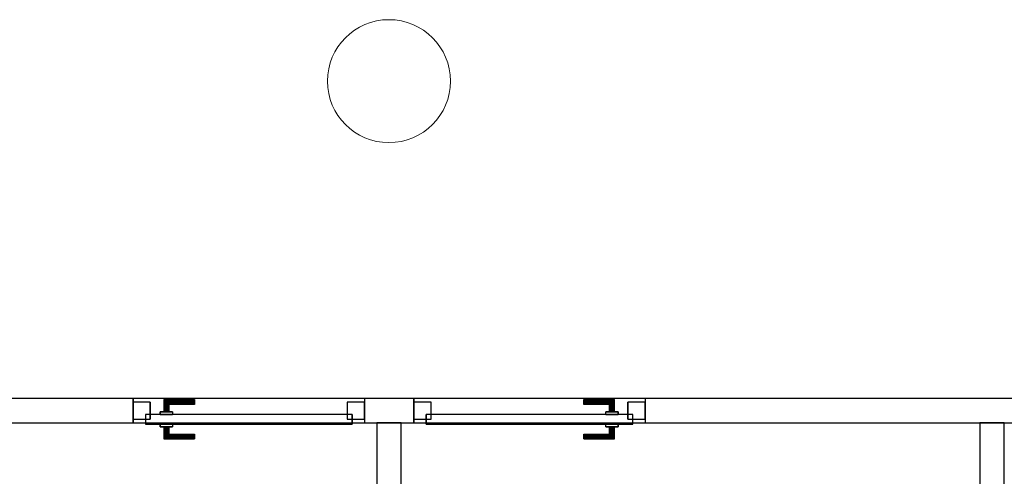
# Model space of a CAD drawing. Header units: metres. Extents: x 391.1 to 427.5, y 12.7 to 28.4.
# Tile 17 of 139: x 404.3 to 408.3, y 16.2 to 18. Entities that reach past the tile are written whole.
import ezdxf

# ---------------------------------------------------------------- set-up
doc = ezdxf.new("R2010")
doc.units = ezdxf.units.M
doc.layers.add('01_CARPINTERIA', color=5, linetype='Continuous', lineweight=25, true_color=0x0000ff)
for name, color, linetype, lineweight in [('A-COLS-____-MCUT', 7, 'Continuous', 18), ('A-COLS-____-OTLN', 7, 'Continuous', 18), ('A-GENM-____-OTLN', 7, 'Continuous', 18), ('A-WALL-____-MCUT', 7, 'Continuous', 25), ('A-WALL-____-OTLN', 7, 'Continuous', 25)]:
    doc.layers.add(name, color=color, linetype=linetype, lineweight=lineweight)

# ---------------------------------------------------------------- blocks, each defined once
blk = doc.blocks.new('Family - Pilar P1-154562-04_ELEC_P1')
at = {"layer": 'A-COLS-____-MCUT', "color": 253, "true_color": 0xaaaaaa}
for start, end in [(360, 180), (180, 360)]:
    blk.add_arc((0.25, 0.25), 0.25, start, end, dxfattribs=at)
at = {"layer": 'A-COLS-____-OTLN', "color": 253, "true_color": 0xaaaaaa}
for start, end in [(360, 180), (180, 360)]:
    blk.add_arc((0.25, 0.25), 0.25, start, end, dxfattribs=at)
blk = doc.blocks.new('Family - LONDR55-XX_ZZ-ARQ-CAA-M3D-Londres55-154688-04_ELEC_P1')
at = {"layer": '01_CARPINTERIA', "color": 161, "true_color": 0xaaaaff}
for p, q in [((0.69, 0.1487), (0.69, 0.15)), ((0.69, 0.15), (0.69, 0.1487)), ((0.815, 0.15), (0.69, 0.15)), ((0.69, 0.145), (0.69, 0.1487)), ((0.69, 0.1487), (0.69, 0.145)), ((0.8137, 0.1487), (0.69, 0.1487)), ((0.8137, 0.1487), (0.69, 0.1487)), ((0.69, 0.14), (0.69, 0.145)), ((0.69, 0.145), (0.69, 0.14)), ((0.81, 0.145), (0.69, 0.145)), ((0.81, 0.145), (0.69, 0.145)), ((0.69, 0.135), (0.69, 0.14)), ((0.69, 0.14), (0.69, 0.135)), ((0.69, 0.14), (0.805, 0.14)), ((0.805, 0.14), (0.69, 0.14)), ((0.69, 0.135), (0.69, 0.1313)), ((0.69, 0.1313), (0.69, 0.135)), ((0.8, 0.135), (0.69, 0.135)), ((0.8, 0.135), (0.69, 0.135)), ((0.69, 0.1313), (0.69, 0.13)), ((0.69, 0.13), (0.69, 0.1313)), ((0.7963, 0.1313), (0.69, 0.1313)), ((0.7963, 0.1313), (0.69, 0.1313)), ((0.795, 0.13), (0.69, 0.13)), ((0.795, 0.13), (0.7963, 0.1313)), ((0.7963, 0.1313), (0.795, 0.13)), ((0.795, 0.1), (0.795, 0.13)), ((0.7963, 0.1313), (0.8, 0.135)), ((0.8, 0.135), (0.7963, 0.1313)), ((0.7963, 0.1), (0.7963, 0.1313)), ((0.7963, 0.1), (0.7963, 0.1313)), ((0.8, 0.135), (0.805, 0.14)), ((0.805, 0.14), (0.8, 0.135)), ((0.8, 0.1), (0.8, 0.135)), ((0.8, 0.1), (0.8, 0.135)), ((0.81, 0.145), (0.805, 0.14)), ((0.805, 0.14), (0.81, 0.145)), ((0.805, 0.14), (0.805, 0.1)), ((0.805, 0.1), (0.805, 0.14)), ((0.8137, 0.1487), (0.81, 0.145)), ((0.81, 0.145), (0.8137, 0.1487)), ((0.81, 0.1), (0.81, 0.145)), ((0.81, 0.1), (0.81, 0.145)), ((0.815, 0.15), (0.8137, 0.1487)), ((0.8137, 0.1487), (0.815, 0.15)), ((0.8137, 0.1), (0.8137, 0.1487)), ((0.8137, 0.1), (0.8137, 0.1487)), ((0.815, 0.1), (0.815, 0.15)), ((0.89, 0.09), (0.05, 0.09)), ((0.05, 0.09), (0.05, 0.05)), ((0.89, 0.09), (0.05, 0.09)), ((0.05, 0.05), (0.05, 0.09)), ((0.83, 0.1), (0.78, 0.1)), ((0.78, 0.1), (0.83, 0.1)), ((0.78, 0.09), (0.78, 0.1)), ((0.78, 0.09), (0.78, 0.1)), ((0.83, 0.09), (0.78, 0.09)), ((0.78, 0.09), (0.83, 0.09)), ((0.7963, 0.1), (0.795, 0.1)), ((0.795, 0.1), (0.7963, 0.1)), ((0.8, 0.1), (0.7963, 0.1)), ((0.7963, 0.1), (0.8, 0.1)), ((0.805, 0.1), (0.8, 0.1)), ((0.8, 0.1), (0.805, 0.1)), ((0.81, 0.1), (0.805, 0.1)), ((0.805, 0.1), (0.81, 0.1)), ((0.81, 0.1), (0.8137, 0.1)), ((0.8137, 0.1), (0.81, 0.1)), ((0.8137, 0.1), (0.815, 0.1)), ((0.815, 0.1), (0.8137, 0.1)), ((0.83, 0.09), (0.83, 0.1)), ((0.83, 0.1), (0.83, 0.09)), ((0.89, 0.05), (0.89, 0.09)), ((0.89, 0.05), (0.89, 0.09)), ((0.07, 0.07), (0, 0.07)), ((0, 0.07), (0, 0)), ((0.07, 0.07), (0, 0.07)), ((0, 0), (0, 0.07)), ((0.05, 0.05), (0.89, 0.05)), ((0.05, 0.05), (0.89, 0.05)), ((0.07, 0), (0.07, 0.07)), ((0.07, 0), (0.07, 0.07)), ((0.78, 0.05), (0.83, 0.05)), ((0.83, 0.05), (0.78, 0.05)), ((0.78, 0.04), (0.78, 0.05)), ((0.78, 0.04), (0.78, 0.05)), ((0.83, 0.04), (0.83, 0.05)), ((0.83, 0.05), (0.83, 0.04)), ((0.94, 0.07), (0.87, 0.07)), ((0.87, 0.07), (0.87, 0)), ((0.94, 0.07), (0.87, 0.07)), ((0.87, 0), (0.87, 0.07)), ((0.94, 0), (0.94, 0.07)), ((0.94, 0), (0.94, 0.07)), ((0, 0), (0.07, 0)), ((0, 0), (0.07, 0)), ((0.69, 0.0087), (0.69, 0.01)), ((0.69, 0.01), (0.69, 0.0087)), ((0.69, 0.01), (0.795, 0.01)), ((0.69, 0.005), (0.69, 0.0087)), ((0.69, 0.0087), (0.69, 0.005)), ((0.69, 0.0087), (0.7963, 0.0087)), ((0.69, 0.0087), (0.7963, 0.0087)), ((0.69, 0), (0.69, 0.005)), ((0.69, 0.005), (0.69, 0)), ((0.69, 0.005), (0.8, 0.005)), ((0.69, 0.005), (0.8, 0.005)), ((0.69, -0.005), (0.69, 0)), ((0.69, 0), (0.69, -0.005)), ((0.805, 0), (0.69, 0)), ((0.69, 0), (0.805, 0)), ((0.78, 0.04), (0.83, 0.04)), ((0.83, 0.04), (0.78, 0.04)), ((0.7963, 0.04), (0.795, 0.04)), ((0.795, 0.04), (0.7963, 0.04)), ((0.795, 0.01), (0.795, 0.04)), ((0.7963, 0.0087), (0.795, 0.01)), ((0.795, 0.01), (0.7963, 0.0087)), ((0.8, 0.04), (0.7963, 0.04)), ((0.7963, 0.04), (0.8, 0.04)), ((0.7963, 0.0087), (0.7963, 0.04)), ((0.7963, 0.0087), (0.7963, 0.04)), ((0.8, 0.005), (0.7963, 0.0087)), ((0.7963, 0.0087), (0.8, 0.005)), ((0.8, 0.04), (0.805, 0.04)), ((0.805, 0.04), (0.8, 0.04)), ((0.8, 0.005), (0.8, 0.04)), ((0.8, 0.005), (0.8, 0.04)), ((0.805, 0), (0.8, 0.005)), ((0.8, 0.005), (0.805, 0)), ((0.805, 0.04), (0.81, 0.04)), ((0.81, 0.04), (0.805, 0.04)), ((0.805, 0.04), (0.805, 0)), ((0.805, 0), (0.805, 0.04)), ((0.805, 0), (0.81, -0.005)), ((0.81, 0.04), (0.8137, 0.04)), ((0.8137, 0.04), (0.81, 0.04)), ((0.81, -0.005), (0.81, 0.04)), ((0.81, -0.005), (0.81, 0.04)), ((0.8137, 0.04), (0.815, 0.04)), ((0.815, 0.04), (0.8137, 0.04)), ((0.8137, -0.0087), (0.8137, 0.04)), ((0.8137, -0.0087), (0.8137, 0.04)), ((0.815, -0.01), (0.815, 0.04)), ((0.87, 0), (0.94, 0)), ((0.87, 0), (0.94, 0)), ((0.69, -0.005), (0.69, -0.0087)), ((0.69, -0.0087), (0.69, -0.005)), ((0.69, -0.005), (0.81, -0.005)), ((0.69, -0.005), (0.81, -0.005)), ((0.69, -0.0087), (0.69, -0.01)), ((0.69, -0.01), (0.69, -0.0087)), ((0.69, -0.0087), (0.8137, -0.0087)), ((0.69, -0.0087), (0.8137, -0.0087)), ((0.69, -0.01), (0.815, -0.01)), ((0.81, -0.005), (0.805, 0)), ((0.81, -0.005), (0.8137, -0.0087)), ((0.8137, -0.0087), (0.81, -0.005)), ((0.8137, -0.0087), (0.815, -0.01)), ((0.815, -0.01), (0.8137, -0.0087))]:
    blk.add_line(p, q, dxfattribs=at)
blk = doc.blocks.new('Family - Porta P1-154689-04_ELEC_P1')
blk.add_blockref('Family - LONDR55-XX_ZZ-ARQ-CAA-M3D-Londres55-154688-04_ELEC_P1', (0, 0))
blk = doc.blocks.new('Family - LONDR55-XX_ZZ-ARQ-CAA-M3D-Londres55-154871-04_ELEC_P1')
at = {"layer": '01_CARPINTERIA', "color": 161, "true_color": 0xaaaaff}
for p, q in [((0.1263, 0.1487), (0.125, 0.15)), ((0.125, 0.15), (0.125, 0.1)), ((0.125, 0.15), (0.1263, 0.1487)), ((0.25, 0.15), (0.125, 0.15)), ((0.13, 0.145), (0.1263, 0.1487)), ((0.1263, 0.1487), (0.1263, 0.1)), ((0.1263, 0.1487), (0.1263, 0.1)), ((0.1263, 0.1487), (0.13, 0.145)), ((0.25, 0.1487), (0.1263, 0.1487)), ((0.25, 0.1487), (0.1263, 0.1487)), ((0.135, 0.14), (0.13, 0.145)), ((0.13, 0.145), (0.13, 0.1)), ((0.13, 0.145), (0.13, 0.1)), ((0.13, 0.145), (0.135, 0.14)), ((0.25, 0.145), (0.13, 0.145)), ((0.25, 0.145), (0.13, 0.145)), ((0.135, 0.1), (0.135, 0.14)), ((0.135, 0.14), (0.135, 0.1)), ((0.135, 0.14), (0.14, 0.135)), ((0.14, 0.135), (0.135, 0.14)), ((0.135, 0.14), (0.25, 0.14)), ((0.25, 0.14), (0.135, 0.14)), ((0.14, 0.135), (0.14, 0.1)), ((0.14, 0.135), (0.1437, 0.1313)), ((0.1437, 0.1313), (0.14, 0.135)), ((0.14, 0.135), (0.14, 0.1)), ((0.25, 0.135), (0.14, 0.135)), ((0.25, 0.135), (0.14, 0.135)), ((0.1437, 0.1313), (0.1437, 0.1)), ((0.1437, 0.1313), (0.145, 0.13)), ((0.145, 0.13), (0.1437, 0.1313)), ((0.1437, 0.1313), (0.1437, 0.1)), ((0.25, 0.1313), (0.1437, 0.1313)), ((0.25, 0.1313), (0.1437, 0.1313)), ((0.145, 0.13), (0.145, 0.1)), ((0.25, 0.13), (0.145, 0.13)), ((0.25, 0.1487), (0.25, 0.15)), ((0.25, 0.15), (0.25, 0.1487)), ((0.25, 0.145), (0.25, 0.1487)), ((0.25, 0.1487), (0.25, 0.145)), ((0.25, 0.145), (0.25, 0.14)), ((0.25, 0.14), (0.25, 0.145)), ((0.25, 0.14), (0.25, 0.135)), ((0.25, 0.135), (0.25, 0.14)), ((0.25, 0.135), (0.25, 0.1313)), ((0.25, 0.1313), (0.25, 0.135)), ((0.25, 0.1313), (0.25, 0.13)), ((0.25, 0.13), (0.25, 0.1313)), ((0.89, 0.09), (0.05, 0.09)), ((0.05, 0.09), (0.05, 0.05)), ((0.89, 0.09), (0.05, 0.09)), ((0.05, 0.09), (0.05, 0.05)), ((0.16, 0.1), (0.11, 0.1)), ((0.11, 0.1), (0.16, 0.1)), ((0.11, 0.1), (0.11, 0.09)), ((0.11, 0.09), (0.11, 0.1)), ((0.16, 0.09), (0.11, 0.09)), ((0.11, 0.09), (0.16, 0.09)), ((0.1263, 0.1), (0.125, 0.1)), ((0.125, 0.1), (0.1263, 0.1)), ((0.13, 0.1), (0.1263, 0.1)), ((0.1263, 0.1), (0.13, 0.1)), ((0.135, 0.1), (0.13, 0.1)), ((0.13, 0.1), (0.135, 0.1)), ((0.14, 0.1), (0.135, 0.1)), ((0.135, 0.1), (0.14, 0.1)), ((0.14, 0.1), (0.1437, 0.1)), ((0.1437, 0.1), (0.14, 0.1)), ((0.1437, 0.1), (0.145, 0.1)), ((0.145, 0.1), (0.1437, 0.1)), ((0.16, 0.1), (0.16, 0.09)), ((0.16, 0.1), (0.16, 0.09)), ((0.89, 0.05), (0.89, 0.09)), ((0.89, 0.09), (0.89, 0.05)), ((0.07, 0.07), (0, 0.07)), ((0, 0.07), (0, 0)), ((0.07, 0.07), (0, 0.07)), ((0, 0.07), (0, 0)), ((0.05, 0.05), (0.89, 0.05)), ((0.05, 0.05), (0.89, 0.05)), ((0.07, 0), (0.07, 0.07)), ((0.07, 0.07), (0.07, 0)), ((0.11, 0.05), (0.16, 0.05)), ((0.16, 0.05), (0.11, 0.05)), ((0.11, 0.05), (0.11, 0.04)), ((0.11, 0.04), (0.11, 0.05)), ((0.16, 0.05), (0.16, 0.04)), ((0.16, 0.05), (0.16, 0.04)), ((0.94, 0.07), (0.87, 0.07)), ((0.87, 0.07), (0.87, 0)), ((0.94, 0.07), (0.87, 0.07)), ((0.87, 0.07), (0.87, 0)), ((0.94, 0), (0.94, 0.07)), ((0.94, 0.07), (0.94, 0)), ((0, 0), (0.07, 0)), ((0, 0), (0.07, 0)), ((0.11, 0.04), (0.16, 0.04)), ((0.16, 0.04), (0.11, 0.04)), ((0.1263, 0.04), (0.125, 0.04)), ((0.125, 0.04), (0.1263, 0.04)), ((0.125, 0.04), (0.125, -0.01)), ((0.13, 0.04), (0.1263, 0.04)), ((0.1263, 0.04), (0.13, 0.04)), ((0.1263, 0.04), (0.1263, -0.0087)), ((0.1263, 0.04), (0.1263, -0.0087)), ((0.13, 0.04), (0.135, 0.04)), ((0.135, 0.04), (0.13, 0.04)), ((0.13, 0.04), (0.13, -0.005)), ((0.13, 0.04), (0.13, -0.005)), ((0.135, 0.04), (0.14, 0.04)), ((0.14, 0.04), (0.135, 0.04)), ((0.135, 0), (0.135, 0.04)), ((0.135, 0.04), (0.135, 0)), ((0.14, 0.005), (0.135, 0)), ((0.135, 0), (0.14, 0.005)), ((0.25, 0), (0.135, 0)), ((0.135, 0), (0.25, 0)), ((0.14, 0.04), (0.1437, 0.04)), ((0.1437, 0.04), (0.14, 0.04)), ((0.14, 0.04), (0.14, 0.005)), ((0.14, 0.04), (0.14, 0.005)), ((0.1437, 0.0087), (0.14, 0.005)), ((0.14, 0.005), (0.1437, 0.0087)), ((0.14, 0.005), (0.25, 0.005)), ((0.14, 0.005), (0.25, 0.005)), ((0.1437, 0.04), (0.145, 0.04)), ((0.145, 0.04), (0.1437, 0.04)), ((0.1437, 0.04), (0.1437, 0.0087)), ((0.1437, 0.04), (0.1437, 0.0087)), ((0.145, 0.01), (0.1437, 0.0087)), ((0.1437, 0.0087), (0.145, 0.01)), ((0.1437, 0.0087), (0.25, 0.0087)), ((0.1437, 0.0087), (0.25, 0.0087)), ((0.145, 0.04), (0.145, 0.01)), ((0.145, 0.01), (0.25, 0.01)), ((0.25, 0.0087), (0.25, 0.01)), ((0.25, 0.01), (0.25, 0.0087)), ((0.25, 0.005), (0.25, 0.0087)), ((0.25, 0.0087), (0.25, 0.005)), ((0.25, 0.005), (0.25, 0)), ((0.25, 0), (0.25, 0.005)), ((0.25, 0), (0.25, -0.005)), ((0.25, -0.005), (0.25, 0)), ((0.87, 0), (0.94, 0)), ((0.87, 0), (0.94, 0)), ((0.125, -0.01), (0.1263, -0.0087)), ((0.1263, -0.0087), (0.125, -0.01)), ((0.125, -0.01), (0.25, -0.01)), ((0.1263, -0.0087), (0.13, -0.005)), ((0.13, -0.005), (0.1263, -0.0087)), ((0.1263, -0.0087), (0.25, -0.0087)), ((0.1263, -0.0087), (0.25, -0.0087)), ((0.13, -0.005), (0.135, 0)), ((0.135, 0), (0.13, -0.005)), ((0.13, -0.005), (0.25, -0.005)), ((0.13, -0.005), (0.25, -0.005)), ((0.25, -0.005), (0.25, -0.0087)), ((0.25, -0.0087), (0.25, -0.005)), ((0.25, -0.0087), (0.25, -0.01)), ((0.25, -0.01), (0.25, -0.0087))]:
    blk.add_line(p, q, dxfattribs=at)
blk = doc.blocks.new('Family - Porta P1-154872-04_ELEC_P1')
blk.add_blockref('Family - LONDR55-XX_ZZ-ARQ-CAA-M3D-Londres55-154871-04_ELEC_P1', (0, 0))
blk = doc.blocks.new('Family - Mampara P1-154961-04_ELEC_P1')
at = {"layer": 'A-WALL-____-MCUT', "color": 253, "true_color": 0xaaaaaa}
for p, q in [((0.5, 0.1), (0, 0.1)), ((0, 0.1), (0, 0)), ((0.5, 0), (0.5, 0.1)), ((0, 0), (0.5, 0))]:
    blk.add_line(p, q, dxfattribs=at)
at = {"layer": 'A-WALL-____-OTLN', "color": 253, "true_color": 0xaaaaaa}
for p, q in [((0.5, 0.1), (0, 0.1)), ((0, 0.1), (0, 0)), ((0.5, 0), (0.5, 0.1)), ((0, 0), (0.5, 0))]:
    blk.add_line(p, q, dxfattribs=at)
at = {"layer": 'A-WALL-____-OTLN', "color": 253, "lineweight": 18, "true_color": 0xaaaaaa}
blk.add_line((0, 0), (0.5, 0), dxfattribs=at)
blk = doc.blocks.new('Family - Mampara P1-154968-04_ELEC_P1')
at = {"layer": 'A-WALL-____-MCUT', "color": 253, "true_color": 0xaaaaaa}
for p, q in [((14.5287, 0.1), (11.712, 0.1)), ((14.5287, 0), (14.5287, 0.1)), ((15.6698, 0.1), (15.4687, 0.1)), ((15.4687, 0.1), (15.4687, 0)), ((15.6698, 0), (15.6698, 0.1)), ((16.6098, 0.1), (16.6098, 0)), ((18.0374, 0.1), (16.6098, 0.1)), ((11.712, 0), (14.5287, 0)), ((15.4687, 0), (15.6698, 0)), ((16.6098, 0), (18.0318, 0))]:
    blk.add_line(p, q, dxfattribs=at)
at = {"layer": 'A-WALL-____-OTLN', "color": 253, "true_color": 0xaaaaaa}
for p, q in [((18.0374, 0.1), (2.9097, 0.1)), ((14.5287, 0), (14.5287, 0.1)), ((15.4687, 0.1), (14.5287, 0.1)), ((15.4687, 0), (15.4687, 0.1)), ((15.6698, 0), (15.6698, 0.1)), ((16.6098, 0.1), (15.6698, 0.1)), ((16.6098, 0), (16.6098, 0.1)), ((0, 0), (18.0318, 0)), ((14.5287, 0), (15.4687, 0)), ((15.6698, 0), (16.6098, 0))]:
    blk.add_line(p, q, dxfattribs=at)
at = {"layer": 'A-WALL-____-OTLN', "color": 253, "lineweight": 18, "true_color": 0xaaaaaa}
blk.add_line((-0.0059, 0), (18.0318, 0), dxfattribs=at)
blk = doc.blocks.new('Family - Vano de puerta P1-154976-04_ELEC_P1')
at = {"layer": 'A-GENM-____-OTLN', "color": 253, "true_color": 0xaaaaaa}
for p, q in [((406.8783, 16.5095), (405.9383, 16.5095)), ((405.9383, 16.5095), (405.9383, 16.4095)), ((405.9383, 16.5095), (406.8783, 16.5095)), ((405.9383, 16.4095), (405.9383, 16.5095)), ((406.8783, 16.4095), (406.8783, 16.5095)), ((406.8783, 16.4095), (406.8783, 16.5095)), ((405.9383, 16.4095), (406.8783, 16.4095)), ((406.8783, 16.4095), (405.9383, 16.4095))]:
    blk.add_line(p, q, dxfattribs=at)
blk = doc.blocks.new('Family - Vano de puerta P1-154980-04_ELEC_P1')
at = {"layer": 'A-GENM-____-OTLN', "color": 253, "true_color": 0xaaaaaa}
for p, q in [((405.7372, 16.5095), (404.7972, 16.5095)), ((404.7972, 16.5095), (404.7972, 16.4095)), ((404.7972, 16.5095), (405.7372, 16.5095)), ((404.7972, 16.4095), (404.7972, 16.5095)), ((405.7372, 16.4095), (405.7372, 16.5095)), ((405.7372, 16.4095), (405.7372, 16.5095)), ((404.7972, 16.4095), (405.7372, 16.4095)), ((405.7372, 16.4095), (404.7972, 16.4095))]:
    blk.add_line(p, q, dxfattribs=at)
blk = doc.blocks.new('Family - Mampara P1-155275-04_ELEC_P1')
at = {"layer": 'A-WALL-____-MCUT', "color": 253, "true_color": 0xaaaaaa}
for p, q in [((0.5, 0.1), (0, 0.1)), ((0, 0.1), (0, 0)), ((0.5, 0), (0.5, 0.1)), ((0, 0), (0.5, 0))]:
    blk.add_line(p, q, dxfattribs=at)
at = {"layer": 'A-WALL-____-OTLN', "color": 253, "true_color": 0xaaaaaa}
for p, q in [((0.5, 0.1), (0, 0.1)), ((0, 0.1), (0, 0)), ((0.5, 0), (0.5, 0.1)), ((0, 0), (0.5, 0))]:
    blk.add_line(p, q, dxfattribs=at)
at = {"layer": 'A-WALL-____-OTLN', "color": 253, "lineweight": 18, "true_color": 0xaaaaaa}
blk.add_line((0, 0), (0.5, 0), dxfattribs=at)
blk = doc.blocks.new('LONDR55-XX_ZZ-ARQ-CAA-M3D-Londres55_ifc-1-04_ELEC_P1')
at = {"layer": '01_CARPINTERIA', "color": 253, "lineweight": 18, "true_color": 0xaaaaaa, "rotation": 180}
for name, p in [('Family - Porta P1-154689-04_ELEC_P1', (405.7372, 16.4945)), ('Family - Porta P1-154872-04_ELEC_P1', (406.8783, 16.4945))]:
    blk.add_blockref(name, p, dxfattribs=at)
at = {"layer": 'A-COLS-____-OTLN', "color": 253, "lineweight": 18, "true_color": 0xaaaaaa}
blk.add_blockref('Family - Pilar P1-154562-04_ELEC_P1', (405.587, 17.5495), dxfattribs=at)
at = {"layer": 'A-GENM-____-OTLN', "color": 253, "lineweight": 18, "true_color": 0xaaaaaa}
for name in ['Family - Vano de puerta P1-154980-04_ELEC_P1', 'Family - Vano de puerta P1-154976-04_ELEC_P1']:
    blk.add_blockref(name, (0, 0), dxfattribs=at)
at = {"layer": 'A-WALL-____-OTLN', "color": 253, "lineweight": 18, "true_color": 0xaaaaaa}
for name, p, rotation in [('Family - Mampara P1-154968-04_ELEC_P1', (421.407, 16.5095), 180), ('Family - Mampara P1-155275-04_ELEC_P1', (405.7872, 16.4095), 270), ('Family - Mampara P1-154961-04_ELEC_P1', (408.2373, 16.4095), 270)]:
    blk.add_blockref(name, p, dxfattribs=dict(at, rotation=rotation))

msp = doc.modelspace()

# ---------------------------------------------------------------- block references
at = {"lineweight": 5}
msp.add_blockref('LONDR55-XX_ZZ-ARQ-CAA-M3D-Londres55_ifc-1-04_ELEC_P1', (0, 0), dxfattribs=at)

doc.saveas('drawing.dxf')
